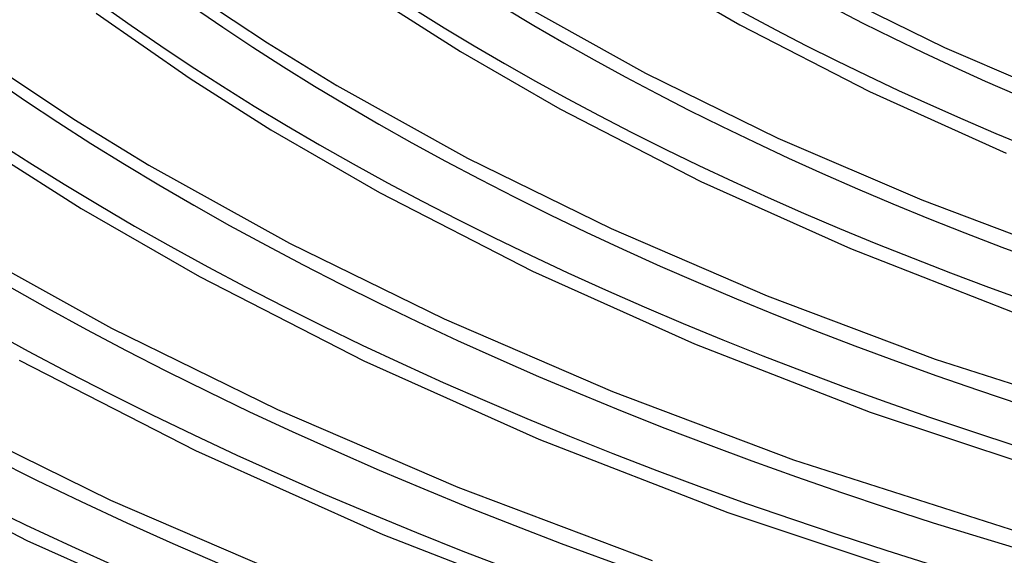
# Model space of a CAD drawing. Header units: millimetres. Extents: x -1077 to 1077, y -1167 to 1197.
# Tile 11 of 81: x -380 to -244, y 592 to 666. Entities that reach past the tile are written whole.
import ezdxf

# ---------------------------------------------------------------- set-up
doc = ezdxf.new("R2010")
doc.units = ezdxf.units.MM
doc.layers.add('HIDDEN', color=7, linetype='Continuous')
doc.layers.add('THICK', color=7, linetype='Continuous')

msp = doc.modelspace()

# ---------------------------------------------------------------- linework, layer by layer
at = {"layer": 'HIDDEN'}
for centre, major_axis, start_param, end_param in [((0, 795.88), (-682, 0), 0, 2.617994), ((0, 795.87), (-506.51, 0), 0.020344, 1.037326), ((0, 795.87), (-472.41, 0), 0.021056, 1.036613), ((0, 795.87), (-438.31, 0), 0.02188, 1.03579), ((0, 795.87), (-404.21, 0), 0.022842, 1.034827), ((0, 795.87), (-370.11, 0), 0.023982, 1.033688), ((0, 795.87), (-336.01, 0), 0.025353, 1.032316), ((0, 795.87), (-642.91, 0), 0.018249, 1.03942), ((0, 795.87), (-608.81, 0), 0.018685, 1.038985), ((0, 795.87), (-574.71, 0), 0.019172, 1.038497), ((0, 795.87), (-540.61, 0), 0.019721, 1.037949)]:
    msp.add_ellipse(centre, major_axis=major_axis, ratio=0.5, start_param=start_param, end_param=end_param, dxfattribs=at)
at = {"layer": 'THICK'}
for p, q in [((-292.8, 672.78), (-280.33, 665.57)), ((-357.98, 671.2), (-345.76, 663.05)), ((-268.77, 670.66), (-251.99, 662.43)), ((-329.39, 668.48), (-319.04, 661.89)), ((-310.07, 668.14), (-293.41, 658.88)), ((-369.46, 667.16), (-356.46, 658.11)), ((-280.33, 665.57), (-262.41, 656.31)), ((-345.76, 663.05), (-336.12, 657.14)), ((-385.73, 661.3), (-372.56, 652.51)), ((-319.04, 661.89), (-305.27, 653.94)), ((-251.99, 662.43), (-233.73, 654.56)), ((-293.41, 658.88), (-275.08, 649.88)), ((-356.46, 658.11), (-345.28, 651)), ((-336.12, 657.14), (-318.05, 647.09)), ((-262.41, 656.31), (-243.45, 647.77)), ((-305.27, 653.94), (-285.73, 643.87)), ((-372.56, 652.51), (-362.16, 646.13)), ((-345.28, 651), (-330.22, 642.31)), ((-275.08, 649.88), (-255.14, 641.29)), ((-383.52, 647.74), (-371.52, 640.11)), ((-318.05, 647.09), (-298.18, 637.34)), ((-362.16, 646.13), (-342.69, 635.3)), ((-285.73, 643.87), (-265.02, 634.56)), ((-330.22, 642.31), (-309.06, 631.43)), ((-255.14, 641.29), (-233.67, 633.19)), ((-371.52, 640.11), (-355.16, 630.69)), ((-298.18, 637.34), (-276.56, 628.02)), ((-342.69, 635.3), (-321.27, 624.8)), ((-388.21, 635.13), (-367.33, 623.52)), ((-265.02, 634.56), (-242.64, 625.8)), ((-309.06, 631.43), (-286.6, 621.36)), ((-355.16, 630.69), (-332.39, 618.99)), ((-276.56, 628.02), (-253.28, 619.25)), ((-321.27, 624.8), (-297.98, 614.75)), ((-367.33, 623.52), (-344.37, 612.25)), ((-286.6, 621.36), (-262.32, 611.88)), ((-380.11, 619.07), (-355.72, 606.56)), ((-332.39, 618.99), (-308.18, 608.16)), ((-253.28, 619.25), (-222.68, 609.41)), ((-297.98, 614.75), (-272.89, 605.3)), ((-344.37, 612.25), (-319.39, 601.48)), ((-391.97, 611.73), (-367.46, 599.71)), ((-262.32, 611.88), (-231.81, 601.73)), ((-308.18, 608.16), (-282.01, 597.96)), ((-405.07, 607.45), (-379.06, 594.12)), ((-355.72, 606.56), (-329.77, 594.95)), ((-272.89, 605.3), (-239.73, 594.64)), ((-319.39, 601.48), (-292.5, 591.35)), ((-367.46, 599.71), (-340.81, 588.21)), ((-282.01, 597.96), (-248.86, 586.96)), ((-329.77, 594.95), (-301.71, 584.04)), ((-379.06, 594.12), (-351.35, 581.75))]:
    msp.add_line(p, q, dxfattribs=at)
for centre, major_axis, start_param, end_param in [((0, 800.21), (732, 0), -3.141592, -0.523599), ((0, 800.21), (-677, 0), 0, 2.617994), ((0, 795.88), (-732, 0), 0, 2.617994), ((0, 795.87), (482.39, 0), -3.120755, -2.108107), ((0, 795.87), (448.29, 0), -3.119967, -2.10915), ((0, 795.87), (414.19, 0), -3.119049, -2.110365), ((0, 795.87), (380.09, 0), -3.117966, -2.111798), ((0, 795.87), (345.99, 0), -3.116669, -2.113514), ((0, 795.87), (311.89, 0), -3.115089, -2.115604), ((0, 795.87), (652.89, 0), -3.123462, -2.104526), ((0, 795.87), (618.79, 0), -3.12304, -2.105085), ((0, 795.87), (584.69, 0), -3.122569, -2.105708), ((0, 795.87), (550.59, 0), -3.122039, -2.106409), ((0, 795.87), (516.49, 0), -3.12144, -2.107202)]:
    msp.add_ellipse(centre, major_axis=major_axis, ratio=0.5, start_param=start_param, end_param=end_param, dxfattribs=at)

doc.saveas('drawing.dxf')
